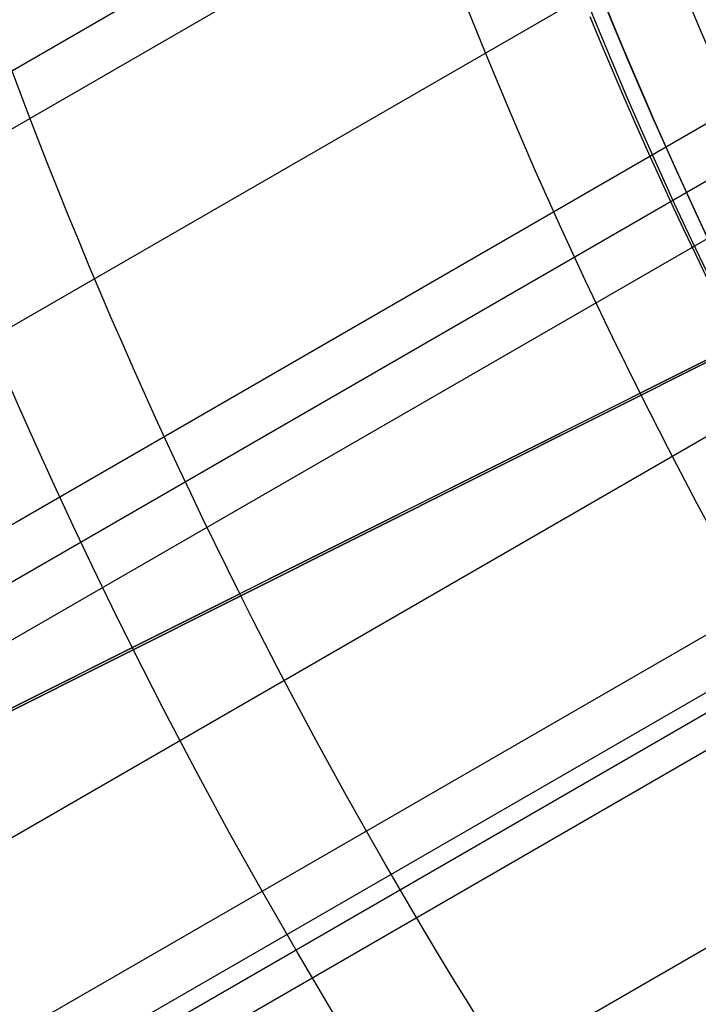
# Model space of a CAD drawing. Extents: x 16119 to 17321, y -6854 to -5812.
# Tile 7 of 68: x 16643 to 16654, y -6515 to -6499. Entities that reach past the tile are written whole.
import ezdxf

# ---------------------------------------------------------------- set-up
doc = ezdxf.new("R2010")
doc.units = 0
doc.layers.get('0').update_dxf_attribs({"linetype": 'CONTINUOUS'})
for name, color, linetype in [('BLANCO_METALICO', 7, 'CONTINUOUS'), ('COLOR', 7, 'CONTINUOUS'), ('LUZ', 7, 'CONTINUOUS')]:
    doc.layers.add(name, color=color, linetype=linetype)

msp = doc.modelspace()

# ---------------------------------------------------------------- linework, layer by layer
for p, q in [((16666.21815969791, -6486.637417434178, 67.82430073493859), (16141.62169687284, -6789.513326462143, 67.82430073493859)), ((16142.01000749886, -6790.185900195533, 67.40135724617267), (16666.42304061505, -6487.415894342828, 67.40135725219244)), ((16667.25559195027, -6490.00607488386, 67.0310239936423), (16143.33972639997, -6792.489040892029, 67.03102399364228)), ((16144.66944530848, -6794.792181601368, 66.66069073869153), (16668.20484412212, -6492.52887815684, 66.66069074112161)), ((16668.49600695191, -6493.257540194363, 66.23774725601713), (16145.05775592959, -6795.464755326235, 66.23774725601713)), ((16145.44606655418, -6796.137329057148, 65.81480376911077), (16668.79865203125, -6493.979572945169, 65.8148037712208)), ((16669.93339650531, -6496.395282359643, 65.44447049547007), (16146.77578553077, -6798.440469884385, 65.44447049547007)), ((16673.38779501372, -6502.336122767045, 63.8579170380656), (16150.21184451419, -6804.391898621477, 63.85791703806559)), ((16148.10550436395, -6800.743610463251, 65.07413726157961), (16659.47719411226, -6505.503027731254, 65.07413726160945)), ((16659.79087240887, -6506.218690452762, 64.65119377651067), (16148.49381498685, -6801.416184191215, 64.65119377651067)), ((16148.63160186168, -6801.654838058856, 66.39653443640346), (16659.92428270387, -6506.459871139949, 66.39653443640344)), ((16148.88212560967, -6802.088757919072, 64.2282502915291), (16660.35487207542, -6506.789830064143, 64.2282502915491))]:
    msp.add_line(p, q)
at = {"extrusion": (0.1124755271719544, -0.1948133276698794, 0.974370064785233)}
msp.add_lwpolyline([(11209.04535549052, -13528.76850550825), (11208.52428587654, -13529.07329669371), (11208.00516621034, -13529.38294697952), (11207.48805976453, -13529.69743856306), (11206.97302964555, -13530.01675250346), (11206.46013876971, -13530.34086872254), (11205.94944983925, -13530.66976600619), (11205.44102531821, -13531.00342200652), (11204.93492740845, -13531.34181324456), (11204.43121802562, -13531.68491511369), (11203.92995877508, -13532.03270188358), (11203.43121092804, -13532.38514670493), (11202.93503539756, -13532.74222161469), (11202.44149271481, -13533.10389754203), (11201.95064300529, -13533.47014431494), (11201.4625459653, -13533.84093066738), (11200.97726083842, -13534.21622424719), (11200.49484639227, -13534.59599162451), (11200.01536089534, -13534.98019830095), (11199.53886209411, -13535.36880871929), (11199.06540719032, -13535.76178627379), (11198.59505281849, -13536.15909332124), (11198.1278550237, -13536.56069119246), (11197.66386923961, -13536.96654020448), (11197.20315026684, -13537.37659967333), (11196.74575225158, -13537.79082792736), (11196.2917286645, -13538.20918232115), (11195.84113228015, -13538.63161925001), (11195.39401515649, -13539.05809416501), (11194.95042861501, -13539.48856158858), (11194.51042322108, -13539.92297513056), (11194.07404876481, -13540.36128750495), (11193.64135424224, -13540.8034505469), (11193.21238783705, -13541.24941523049), (11192.78719690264, -13541.69913168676), (11192.36582794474, -13542.15254922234), (11191.94832660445, -13542.60961633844), (11191.53473764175, -13543.07028075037), (11191.12510491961, -13543.53448940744), (11190.7194713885, -13544.00218851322), (11190.31787907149, -13544.47332354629), (11189.92036904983, -13544.94783928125), (11189.52698144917, -13545.42567981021), (11189.13775542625, -13545.9067885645), (11188.75272915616, -13546.39110833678), (11188.37193982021, -13546.87858130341), (11187.99542359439, -13547.36914904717), (11187.62321563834, -13547.86275258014), (11187.255350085, -13548.35933236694), (11186.89186003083, -13548.85882834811), (11186.53277752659, -13549.36117996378), (11186.17813356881, -13549.86632617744), (11185.82795809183, -13550.3742055), (11185.48227996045, -13550.88475601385), (11185.14112696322, -13551.39791539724), (11184.80452580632, -13551.91362094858), (11184.47250210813, -13552.43180961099), (11184.14508039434, -13552.95241799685), (11183.82228409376, -13553.47538241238), (11183.50413553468, -13554.00063888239), (11183.19065594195, -13554.52812317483), (11182.88186543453, -13555.05777082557), (11182.57778302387, -13555.58951716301), (11182.27842661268, -13556.12329733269), (11181.98381299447, -13556.65904632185), (11181.69395785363, -13557.19669898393), (11181.40887576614, -13557.73619006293), (11181.12858020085, -13558.27745421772), (11180.85308352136, -13558.82042604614), (11180.58239698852, -13559.36504010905), (11180.31653076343, -13559.91123095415), (11180.05549391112, -13560.45893313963), (11179.79929440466, -13561.00808125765), (11179.54793912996, -13561.55860995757), (11179.30143389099, -13562.11045396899), (11179.05978341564, -13562.66354812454), (11178.82299136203, -13563.21782738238), (11178.59106032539, -13563.77322684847), (11178.36399184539, -13564.32968179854), (11178.14178641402, -13564.88712769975), (11177.9244434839, -13565.4455002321), (11177.71196147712, -13566.00473530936), (11177.50433779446, -13566.56476909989), (11177.30156882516, -13567.12553804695), (11177.10364995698, -13567.68697888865), (11176.91057558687, -13568.24902867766), (11176.72233913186, -13568.81162480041), (11176.53893304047, -13569.37470499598), (11176.36034880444, -13569.93820737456), (11176.18657697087, -13570.50207043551), (11176.01760715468, -13571.06623308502), (11175.8534280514, -13571.63063465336), (11175.69402745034, -13572.19521491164), (11175.53939224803, -13572.75991408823), (11175.38950846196, -13573.3246728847), (11175.24436124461, -13573.88943249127), (11175.10393489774, -13574.45413460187), (11174.96821288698, -13575.01872142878), (11174.83717785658, -13575.5831357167), (11174.71081164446, -13576.14732075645), (11174.58909529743, -13576.71122039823), (11174.47200908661, -13577.27477906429), (11174.35953252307, -13577.83794176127), (11174.2516443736, -13578.40065409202), (11174.14832267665, -13578.96286226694), (11174.04954475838, -13579.52451311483), (11173.95528724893, -13580.08555409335), (11173.86552609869, -13580.64593329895), (11173.78023659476, -13581.20559947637), (11173.69939337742, -13581.76450202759), (11173.62297045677, -13582.32259102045), (11173.55094122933, -13582.87981719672), (11173.48327849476, -13583.43613197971), (11173.41995447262, -13583.99148748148), (11173.36094081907, -13584.54583650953), (11173.30620864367, -13585.0991325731), (11173.25572852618, -13585.65132988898), (11173.20947053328, -13586.20238338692), (11173.16740423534, -13586.75224871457), (11173.12949872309, -13587.300882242), (11173.09572262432, -13587.8482410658), (11173.06604412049, -13588.39428301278), (11173.04043096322, -13588.93896664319), (11173.01885049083, -13589.4822512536), (11173.00126964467, -13590.02409687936), (11172.98765498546, -13590.56446429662), (11172.97797270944, -13591.10331502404), (11172.97218866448, -13591.64061132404), (11172.97026836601, -13592.17631620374)], dxfattribs=at)
at = {"extrusion": (0.1124755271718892, -0.1948133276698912, 0.9743700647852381)}
msp.add_lwpolyline([(11172.97026836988, -13590.89742625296), (11172.97206758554, -13590.37888533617), (11172.97748623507, -13589.85885209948), (11172.98655561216, -13589.33736006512), (11172.99930671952, -13588.81444340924), (11173.01577025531, -13588.29013696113), (11173.03597659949, -13587.7644762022), (11173.05995580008, -13587.23749726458), (11173.08773755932, -13586.70923692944), (11173.11935121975, -13586.17973262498), (11173.15482575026, -13585.64902242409), (11173.19418973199, -13585.11714504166), (11173.23747134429, -13584.58413983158), (11173.2846983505, -13584.05004678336), (11173.33589808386, -13583.51490651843), (11173.39109743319, -13582.97876028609), (11173.45032282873, -13582.44164995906), (11173.51360022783, -13581.90361802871), (11173.58095510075, -13581.36470759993), (11173.65241241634, -13580.8249623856), (11173.72799662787, -13580.28442670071), (11173.80773165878, -13579.74314545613), (11173.89164088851, -13579.20116415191), (11173.97974713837, -13578.65852887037), (11174.07207265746, -13578.1152862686), (11174.16863910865, -13577.57148357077), (11174.26946755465, -13577.02716855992), (11174.37457844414, -13576.48238956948), (11174.48399159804, -13575.93719547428), (11174.59772619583, -13575.39163568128), (11174.71580076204, -13574.84576011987), (11174.83823315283, -13574.29961923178), (11174.96504054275, -13573.75326396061), (11175.09623941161, -13573.206745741), (11175.23184553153, -13572.66011648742), (11175.37187395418, -13572.11342858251), (11175.51633899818, -13571.5667348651), (11175.66525423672, -13571.02008861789), (11175.81863248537, -13570.4735435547), (11175.9764857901, -13569.92715380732), (11176.13882541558, -13569.3809739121), (11176.30566183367, -13568.83505879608), (11176.47700471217, -13568.28946376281), (11176.65286290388, -13567.74424447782), (11176.83324443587, -13567.19945695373), (11177.01815649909, -13566.655157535), (11177.20760543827, -13566.11140288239), (11177.40159674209, -13565.56824995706), (11177.60013503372, -13565.02575600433), (11177.80322406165, -13564.48397853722), (11178.01086669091, -13563.94297531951), (11178.22306489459, -13563.40280434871), (11178.43981974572, -13562.86352383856), (11178.6611314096, -13562.32519220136), (11178.88699913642, -13561.78786802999), (11179.11742125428, -13561.25161007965), (11179.35239516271, -13560.71647724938), (11179.59191732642, -13560.18252856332), (11179.8359832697, -13559.64982315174), (11180.08458757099, -13559.11842023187), (11180.33772385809, -13558.58837908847), (11180.59538480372, -13558.05975905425), (11180.85756212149, -13557.53261949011), (11181.12424656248, -13557.00701976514), (11181.39542791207, -13556.48301923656), (11181.67109498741, -13555.96067722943), (11181.95123563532, -13555.44005301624), (11182.23583673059, -13554.9212057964), (11182.52488417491, -13554.40419467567), (11182.81836289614, -13553.88907864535), (11183.11625684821, -13553.37591656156), (11183.41854901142, -13552.86476712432), (11183.72522139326, -13552.35568885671), (11184.03625502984, -13551.84874008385), (11184.35162998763, -13551.34397891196), (11184.67132536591, -13550.8414632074), (11184.9953192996, -13550.34125057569), (11185.32358896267, -13549.84339834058), (11185.65611057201, -13549.34796352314), (11185.99285939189, -13548.8550028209), (11186.33380973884, -13548.36457258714), (11186.67893498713, -13547.87672881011), (11187.0282075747, -13547.39152709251), (11187.3815990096, -13546.90902263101), (11187.73907987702, -13546.42927019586), (11188.10061984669, -13545.95232411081), (11188.4661876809, -13545.47823823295), (11188.83575124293, -13545.00706593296), (11189.20927750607, -13544.53886007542), (11189.58673256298, -13544.07367299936), (11189.96808163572, -13543.61155649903), (11190.35328908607, -13543.15256180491), (11190.74231842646, -13542.69673956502), (11191.13513233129, -13542.2441398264), (11191.53169264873, -13541.79481201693), (11191.93196041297, -13541.34880492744), (11192.33589585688, -13540.90616669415), (11192.74345842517, -13540.46694478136), (11193.15460678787, -13540.03118596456), (11193.56929885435, -13539.59893631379), (11193.9874917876, -13539.17024117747), (11194.40914201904, -13538.74514516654), (11194.83420526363, -13538.32369213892), (11195.26263653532, -13537.90592518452), (11195.69439016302, -13537.49188661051), (11196.12941980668, -13537.08161792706), (11196.56767847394, -13536.67515983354), (11197.00911853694, -13536.27255220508), (11197.4536917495, -13535.87383407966), (11197.90134926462, -13535.47904364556), (11198.35204165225, -13535.08821822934), (11198.80571891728, -13534.70139428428), (11199.26233051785, -13534.31860737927), (11199.7218253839, -13533.93989218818), (11200.18415193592, -13533.56528247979), (11200.64925810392, -13533.1948111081), (11201.11709134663, -13532.82851000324), (11201.58759867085, -13532.46641016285), (11202.06072665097, -13532.10854164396), (11202.53642144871, -13531.75493355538), (11203.01462883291, -13531.40561405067), (11203.49529419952, -13531.06061032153), (11203.97836259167, -13530.71994859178), (11204.46377871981, -13530.38365411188), (11204.95148698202, -13530.05175115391), (11205.44143148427, -13529.72426300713), (11205.93355606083, -13529.40121197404), (11206.42780429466, -13529.08261936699), (11206.92411953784, -13528.7685055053)], dxfattribs=at)
at = {"extrusion": (0.1124755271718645, -0.1948133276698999, 0.9743700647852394)}
msp.add_lwpolyline([(11170.67026837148, -13592.17631619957), (11170.67206116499, -13591.6503776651), (11170.67746010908, -13591.12295147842), (11170.68649584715, -13590.59407044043), (11170.6991987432, -13590.06376798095), (11170.71559886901, -13589.53207815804), (11170.73572599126, -13588.99903565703), (11170.75960955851, -13588.46467578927), (11170.78727868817, -13587.92903449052), (11170.81876215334, -13587.39214831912), (11170.85408836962, -13586.85405445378), (11170.89328538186, -13586.31479069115), (11170.93638085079, -13585.77439544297), (11170.98340203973, -13585.23290773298), (11171.03437580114, -13584.69036719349), (11171.08932856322, -13584.1468140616), (11171.14828631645, -13583.60228917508), (11171.21127460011, -13583.05683396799), (11171.27831848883, -13582.51049046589), (11171.3494425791, -13581.9633012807), (11171.42467097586, -13581.41530960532), (11171.50402727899, -13580.86655920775), (11171.58753456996, -13580.31709442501), (11171.67521539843, -13579.76696015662), (11171.76709176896, -13579.21620185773), (11171.86318512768, -13578.66486553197), (11171.96351634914, -13578.11299772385), (11172.06810572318, -13577.56064551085), (11172.17697294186, -13577.00785649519), (11172.29013708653, -13576.45467879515), (11172.40761661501, -13575.9011610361), (11172.52942934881, -13575.34735234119), (11172.65559246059, -13574.79330232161), (11172.78612246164, -13574.23906106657), (11172.9210351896, -13573.68467913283), (11173.06034579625, -13573.13020753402), (11173.20406873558, -13572.57569772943), (11173.35221775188, -13572.02120161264), (11173.50480586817, -13571.46677149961), (11173.66184537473, -13570.91246011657), (11173.82334781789, -13570.35832058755), (11173.989323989, -13569.80440642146), (11174.15978391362, -13569.25077149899), (11174.33473684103, -13568.69747005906), (11174.5141912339, -13568.14455668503), (11174.69815475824, -13567.5920862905), (11174.88663427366, -13567.04011410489), (11175.07963582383, -13566.48869565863), (11175.27716462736, -13565.93788676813), (11175.47922506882, -13565.38774352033), (11175.68582069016, -13564.83832225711), (11175.89695418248, -13564.28967955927), (11176.11262737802, -13563.74187223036), (11176.3328412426, -13563.19495728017), (11176.55759586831, -13562.64899190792), (11176.78689046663, -13562.10403348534), (11177.02072336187, -13561.56013953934), (11177.259091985, -13561.0173677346), (11177.50199286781, -13560.47577585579), (11177.74942163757, -13559.93542178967), (11178.00137301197, -13559.39636350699), (11178.25784079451, -13558.85865904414), (11178.51881787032, -13558.32236648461), (11178.78429620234, -13557.78754394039), (11179.05426682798, -13557.25424953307), (11179.32871985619, -13556.72254137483), (11179.60764446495, -13556.19247754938), (11179.89102889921, -13555.66411609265), (11180.17886046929, -13555.13751497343), (11180.4711255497, -13554.61273207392), (11180.76780957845, -13554.08982517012), (11181.06889705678, -13553.56885191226), (11181.37437154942, -13553.04986980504), (11181.68421568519, -13552.53293618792), (11181.99841115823, -13552.0181082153), (11182.31693872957, -13551.50544283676), (11182.63977822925, -13550.9949967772), (11182.96690855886, -13550.48682651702), (11183.29830769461, -13549.98098827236), (11183.63395269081, -13549.47753797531), (11183.97381968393, -13548.97653125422), (11184.317883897, -13548.47802341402), (11184.66611964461, -13547.98206941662), (11185.01850033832, -13547.48872386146), (11185.37499849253, -13546.9980409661), (11185.73558573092, -13546.51007454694), (11186.10023279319, -13546.02487800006), (11186.46890954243, -13545.54250428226), (11186.8415849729, -13545.06300589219), (11187.21822721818, -13544.58643485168), (11187.59880355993, -13544.11284268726), (11187.98328043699, -13543.6422804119), (11188.37162345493, -13543.1747985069), (11188.76379739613, -13542.71044690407), (11189.15976623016, -13542.24927496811), (11189.55949312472, -13541.79133147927), (11189.96294045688, -13541.33666461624), (11190.37006982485, -13540.88532193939), (11190.78084206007, -13540.43735037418), (11191.1952172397, -13539.99279619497), (11191.61315469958, -13539.55170500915), (11192.03461304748, -13539.1141217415), (11192.45955017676, -13538.68009061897), (11192.8879232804, -13538.2496551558), (11193.31968886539, -13537.82285813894), (11193.7548027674, -13537.39974161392), (11194.19322016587, -13536.98034687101), (11194.63489559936, -13536.56471443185), (11195.07978298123, -13536.15288403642), (11195.5278356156, -13535.74489463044), (11195.97900621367, -13535.34078435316), (11196.4332469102, -13534.94059052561), (11196.89050928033, -13534.54434963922), (11197.35074435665, -13534.15209734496), (11197.81390264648, -13533.76386844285), (11198.27993414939, -13533.37969687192), (11198.74878837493, -13532.9996157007), (11199.22041436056, -13532.62365711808), (11199.69476068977, -13532.25185242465), (11200.17177551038, -13531.88423202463), (11200.65140655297, -13531.52082541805), (11201.13360114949, -13531.16166119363), (11201.61830625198, -13530.806767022), (11202.10546845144, -13530.45616964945), (11202.59503399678, -13530.10989489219), (11203.08694881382, -13529.767967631), (11203.58115852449, -13529.43041180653), (11204.07760846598, -13529.09725041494), (11204.57624370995, -13528.76850550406)], dxfattribs=at)
at = {"extrusion": (0.1124755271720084, -0.1948133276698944, 0.9743700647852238)}
msp.add_lwpolyline([(11202.68430957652, -13528.76850551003), (11202.20889475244, -13529.10362317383), (11201.73573128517, -13529.44281445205), (11201.26486832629, -13529.78605596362), (11200.79635472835, -13530.13332350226), (11200.33023902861, -13530.48459204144), (11199.86656943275, -13530.83983573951), (11199.40539379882, -13531.19902794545), (11198.94675962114, -13531.5621412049), (11198.49071401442, -13531.9291472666), (11198.03730369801, -13532.30001708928), (11197.58657498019, -13532.67472084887), (11197.13857374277, -13533.05322794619), (11196.69334542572, -13533.4355070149), (11196.25093501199, -13533.82152592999), (11195.81138701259, -13534.21125181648), (11195.37474545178, -13534.60465105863), (11194.9410538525, -13535.00168930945), (11194.51035522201, -13535.40233150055), (11194.08269203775, -13535.80654185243), (11193.65810623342, -13536.21428388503), (11193.23663918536, -13536.62552042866), (11192.81833169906, -13537.04021363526), (11192.40322399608, -13537.45832499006), (11191.99135570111, -13537.87981532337), (11191.58276582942, -13538.30464482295), (11191.1774927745, -13538.73277304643), (11190.77557429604, -13539.16415893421), (11190.37704750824, -13539.59876082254), (11189.98194886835, -13540.03653645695), (11189.59031416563, -13540.4774430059), (11189.20217851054, -13540.92143707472), (11188.81757632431, -13541.36847471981), (11188.43654132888, -13541.81851146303), (11188.05910653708, -13542.27150230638), (11187.6853042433, -13542.72740174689), (11187.31516601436, -13543.18616379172), (11186.9487226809, -13543.64774197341), (11186.58600432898, -13544.11208936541), (11186.22704029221, -13544.57915859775), (11185.87185914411, -13545.04890187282), (11185.52048869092, -13545.52127098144), (11185.17295596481, -13545.99621731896), (11184.82928721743, -13546.47369190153), (11184.48950791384, -13546.95364538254), (11184.15364272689, -13547.43602806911), (11183.82171553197, -13547.9207899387), (11183.49374940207, -13548.40788065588), (11183.16976660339, -13548.89724958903), (11182.8497885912, -13549.3888458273), (11182.5338360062, -13549.88261819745), (11182.22192867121, -13550.37851528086), (11181.91408558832, -13550.87648543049), (11181.61032493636, -13551.37647678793), (11181.31066406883, -13551.87843730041), (11181.01511951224, -13552.38231473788), (11180.7237069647, -13552.88805670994), (11180.43644129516, -13553.39561068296), (11180.15333654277, -13553.90492399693), (11179.87440591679, -13554.41594388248), (11179.59966179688, -13554.9286174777), (11179.32911573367, -13555.44289184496), (11179.06277844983, -13555.95871398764), (11178.80065984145, -13556.47603086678), (11178.54276897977, -13556.99478941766), (11178.28911411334, -13557.51493656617), (11178.03970267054, -13558.03641924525), (11177.79454126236, -13558.55918441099), (11177.55363568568, -13559.08317905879), (11177.31699092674, -13559.60835023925), (11177.08461116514, -13560.13464507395), (11176.85649977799, -13560.6620107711), (11176.6326593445, -13561.19039464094), (11176.41309165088, -13561.71974411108), (11176.19779769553, -13562.25000674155), (11175.98677769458, -13562.78113023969), (11175.78003108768, -13563.31306247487), (11175.57755654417, -13563.84575149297), (11175.37935196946, -13564.37914553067), (11175.18541451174, -13564.91319302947), (11174.99574056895, -13565.44784264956), (11174.81032579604, -13565.98304328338), (11174.62916511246, -13566.51874406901), (11174.45225270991, -13567.05489440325), (11174.27958206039, -13567.59144395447), (11174.11114592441, -13568.12834267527), (11173.94693635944, -13568.66554081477), (11173.78694472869, -13569.20298893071), (11173.63116170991, -13569.74063790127), (11173.4795773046, -13570.27843893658), (11173.33218084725, -13570.81634359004), (11173.18896101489, -13571.35430376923), (11173.04990583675, -13571.89227174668), (11172.91500270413, -13572.43020017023), (11172.78423838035, -13572.96804207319), (11172.65759901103, -13573.50575088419), (11172.53507013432, -13574.04328043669), (11172.41663669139, -13574.58058497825), (11172.30228303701, -13575.11761917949), (11172.19199295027, -13575.65433814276), (11172.08574964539, -13576.19069741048), (11171.98353578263, -13576.72665297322), (11171.88533347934, -13577.26216127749), (11171.79112432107, -13577.79717923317), (11171.70088937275, -13578.3316642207), (11171.61460918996, -13578.86557409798), (11171.53226383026, -13579.39886720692), (11171.45383286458, -13579.93150237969), (11171.37929538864, -13580.46343894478), (11171.30863003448, -13580.99463673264), (11171.2418149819, -13581.52505608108), (11171.17882797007, -13582.0546578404), (11171.11964630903, -13582.5834033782), (11171.06424689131, -13583.11125458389), (11171.01260620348, -13583.63817387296), (11170.96470033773, -13584.16412419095), (11170.92050500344, -13584.6890690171), (11170.87999553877, -13585.21297236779), (11170.84314692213, -13585.73579879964), (11170.80993378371, -13586.25751341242), (11170.78033041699, -13586.77808185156), (11170.75431079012, -13587.29747031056), (11170.73184855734, -13587.81564553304), (11170.71291707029, -13588.33257481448), (11170.69748938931, -13588.84822600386), (11170.68553829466, -13589.36256750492), (11170.67703629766, -13589.87556827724), (11170.67195565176, -13590.38719783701), (11170.67026836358, -13590.89742625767)], dxfattribs=at)
for points in [[(16653.4072561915, -6499.10529411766), (16653.57817959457, -6499.511123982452), (16653.75173476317, -6499.9158812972), (16653.92792142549, -6500.319549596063), (16654.1067393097, -6500.722112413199), (16654.28818814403, -6501.123553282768), (16654.47226765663, -6501.523855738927), (16654.65897757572, -6501.923003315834), (16654.84831762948, -6502.320979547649), (16655.0402875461, -6502.717767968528), (16655.23488705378, -6503.113352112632), (16655.43211588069, -6503.50771551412), (16655.63197375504, -6503.900841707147), (16655.83446040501, -6504.292714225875), (16656.0395755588, -6504.68331660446), (16656.24731894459, -6505.072632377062), (16656.45769029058, -6505.460645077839), (16656.67068932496, -6505.84733824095), (16656.88631577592, -6506.232695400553), (16657.10456937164, -6506.616700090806), (16657.32544984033, -6506.999335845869), (16657.54895691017, -6507.380586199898)], [(16651.84981288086, -6499.266880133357), (16652.02162290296, -6499.68227330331), (16652.19611999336, -6500.096588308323), (16652.37330387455, -6500.509808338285), (16652.55317426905, -6500.921916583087), (16652.73573089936, -6501.332896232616), (16652.920973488, -6501.742730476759), (16653.10890175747, -6502.151402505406), (16653.29951543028, -6502.558895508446), (16653.49281422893, -6502.965192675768), (16653.68879787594, -6503.37027719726), (16653.88746609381, -6503.774132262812), (16654.08881860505, -6504.176741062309), (16654.29285513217, -6504.578086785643), (16654.49957539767, -6504.978152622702), (16654.70897912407, -6505.376921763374), (16654.92106603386, -6505.774377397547), (16655.13583584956, -6506.170502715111), (16655.35328829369, -6506.565280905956), (16655.57342308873, -6506.958695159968), (16655.79623995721, -6507.350728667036), (16656.02173862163, -6507.74136461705), (16656.24991880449, -6508.130586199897)]]:
    msp.add_lwpolyline(points)
at = {"extrusion": (0, 0, -1)}
for centre in [(-16719.67974614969, -6471.509358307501, -89.37470231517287), (-16719.67974614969, -6471.509358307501, -46.50000292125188)]:
    msp.add_arc(centre, 70.9424557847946, 329.9999999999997, 149.9999999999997, dxfattribs=at)
for centre, radius, start, end in [((16719.67974614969, -6471.509358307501, 89.37470231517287), 73.2424557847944, 30.00000000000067, 210.0000000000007), ((16719.67974619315, -6471.509358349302, 88.63012703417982), 71.44457953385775, 30.00000004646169, 209.9999999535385), ((16719.67974614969, -6471.509358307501, 89.05580518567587), 71.21139006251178, 29.99999999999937, 209.9999999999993)]:
    msp.add_arc(centre, radius, start, end)
at = {"layer": 'BLANCO_METALICO', "extrusion": (0, 0, -1)}
for centre, radius, start, end in [((-16719.67948292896, -6471.509358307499, -171.6470783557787), 99.49999999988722, 180.0000000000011, 359.9999999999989), ((-16719.67948292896, -6471.509358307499, -170.8389899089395), 99.49999999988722, 180.0000000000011, 359.9999999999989), ((-16719.67948292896, -6471.509358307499, -169.280901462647), 99.49999999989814, 180.0000000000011, 359.9999999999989), ((-16719.67948292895, -6471.509358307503, -171.6470783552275), 99.09999999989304, 179.9999999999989, 1.05166918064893e-12), ((-16719.67948292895, -6471.509358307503, -170.0309014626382), 98.69999999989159, 179.9999999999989, 1.055931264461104e-12), ((-16719.67948292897, -6471.509358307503, -168.5309014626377), 98.69999999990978, 179.9999999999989, 1.05593126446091e-12), ((-16719.67948292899, -6471.509358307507, -167.2309014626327), 98.19999999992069, 179.9999999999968, 3.18392308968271e-12), ((-16719.67948292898, -6471.509358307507, -168.0309014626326), 98.19999999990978, 179.9999999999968, 3.183923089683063e-12)]:
    msp.add_arc(centre, radius, start, end, dxfattribs=at)
at = {"layer": 'BLANCO_METALICO'}
for centre, radius, start, end in [((16719.67948292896, -6471.509358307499, 170.030901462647), 99.4999999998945, 180.0000000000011, 359.9999999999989), ((16719.67948292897, -6471.509358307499, 168.5309014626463), 99.49999999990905, 180.0000000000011, 359.9999999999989), ((16719.67948292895, -6471.509358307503, 171.6470783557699), 98.69999999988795, 179.9999999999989, 1.055931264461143e-12), ((16719.67948292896, -6471.509358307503, 170.8389899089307), 98.69999999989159, 179.9999999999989, 1.055931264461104e-12)]:
    msp.add_arc(centre, radius, start, end, dxfattribs=at)
at = {"layer": 'COLOR'}
for p, q in [((16665.06328481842, -6498.881232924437, 26.2000005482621), (16586.4722295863, -6538.268312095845, -11.26917579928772)), ((16652.62898632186, -6505.112867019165, 43.50000292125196), (16654.41700677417, -6504.216773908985, 43.50000292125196)), ((16583.43965889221, -6539.788130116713, -10.54089386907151), (16652.62898632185, -6505.112867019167, 22.44590218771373)), ((16652.62898632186, -6505.112867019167, 43.50000292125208), (16652.62898632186, -6505.112867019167, 22.44590218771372))]:
    msp.add_line(p, q, dxfattribs=at)
at = {"layer": 'COLOR', "extrusion": (0, 0, -1)}
for centre, radius, start, end in [((-16719.67975328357, -6471.509375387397, 10.54089386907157), 152.392098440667, 333.3815781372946, 153.3815781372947), ((-16719.67975328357, -6471.509375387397, -18.68835025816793), 83.81579491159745, 333.3815781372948, 153.3815781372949), ((-16719.67975328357, -6471.509375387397, 10.54089386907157), 152.3920984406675, 153.3815781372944, 333.3815781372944), ((-16719.6797532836, -6471.509375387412, -22.44590218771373), 75.0000000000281, 333.3815781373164, 63.38157813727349), ((-16719.67975328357, -6471.509375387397, -43.50000292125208), 75.0000000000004, 243.3815781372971, 63.38157813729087), ((-16719.67975328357, -6471.509375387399, -32.97295255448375), 74.99999999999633, 243.3815781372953, 63.38157813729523), ((-16719.67975328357, -6471.509375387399, -33.39918206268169), 72.99999999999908, 243.3815781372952, 63.38157813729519), ((-16719.67975328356, -6471.509375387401, -43.50000292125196), 72.9999999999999, 243.3815781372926, 63.38157813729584), ((-16719.67975328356, -6471.509375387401, -43.50000292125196), 72.9999999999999, 243.3815781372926, 63.38157813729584), ((-16719.67975328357, -6471.509375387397, -18.68835025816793), 83.81579491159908, 153.3815781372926, 333.3815781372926), ((-16719.67975328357, -6471.509375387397, -17.30945272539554), 81.95014076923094, 333.3815781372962, 352.6180923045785), ((-16719.67975328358, -6471.509375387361, -22.44590218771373), 75.00000000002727, 243.3815781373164, 333.3815781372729), ((-16719.67975328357, -6471.509375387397, -17.30945272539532), 81.95014076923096, 314.1450398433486, 333.3815781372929)]:
    msp.add_arc(centre, radius, start, end, dxfattribs=at)
at = {"layer": 'COLOR'}
for centre, radius, start, end in [((16719.67975328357, -6471.509375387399, -35.79999945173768), 153, 26.61842186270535, 206.618421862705), ((16719.67975328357, -6471.509375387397, -11.46081713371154), 152.9999999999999, 26.61842186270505, 206.6184218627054), ((16719.67975328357, -6471.509375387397, -23.63040829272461), 153.0000000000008, 26.61842186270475, 206.6184218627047), ((16719.67975328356, -6471.509375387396, -10.90949982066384), 152.8342956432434, 26.61842186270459, 206.6184218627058), ((16719.67975328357, -6471.509375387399, -35.79999945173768), 150, 26.61842186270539, 206.618421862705), ((16719.67975328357, -6471.509375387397, -11.46081713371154), 153, 206.6184218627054, 26.61842186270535), ((16719.67975328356, -6471.509375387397, -35.79999945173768), 153, 206.6184218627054, 26.61842186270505), ((16719.67975328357, -6471.509375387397, -23.63040829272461), 153.0000000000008, 206.618421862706, 26.61842186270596), ((16719.67975328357, -6471.509375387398, -10.90949982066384), 152.8342956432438, 206.6184218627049, 26.6184218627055), ((16719.67975328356, -6471.509375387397, -35.79999945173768), 150, 206.6184218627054, 26.61842186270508), ((16719.67975328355, -6471.509375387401, 23.29836120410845), 72.9999999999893, 163.2050881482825, 205.0266806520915)]:
    msp.add_arc(centre, radius, start, end, dxfattribs=at)
at = {"layer": 'LUZ'}
for p, q in [((16585.78763645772, -6538.687802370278, -31.04999945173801), (16853.57187010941, -6404.330948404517, -31.04999945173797)), ((16853.57187010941, -6404.330948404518, -32.54999945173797), (16585.78763645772, -6538.68780237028, -32.549999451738))]:
    msp.add_line(p, q, dxfattribs=at)

doc.saveas('drawing.dxf')
